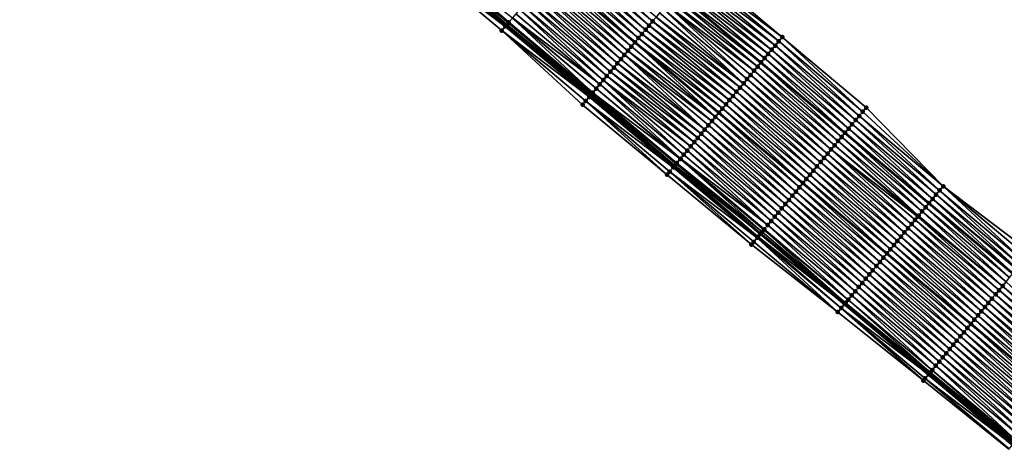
# Model space of a CAD drawing. Header units: feet. Extents: x 2010743 to 2022806, y 818705 to 837694.
# Tile 41 of 256: x 2016987 to 2017167, y 818921 to 818999. Entities that reach past the tile are written whole.
import ezdxf

# ---------------------------------------------------------------- set-up
doc = ezdxf.new("R2010")
doc.units = ezdxf.units.FT
doc.header["$MEASUREMENT"] = 0
for name, color, linetype, lineweight in [('EP_Travel Lane', 172, 'Continuous', 53), ('Road Shots', 141, 'Continuous', 100), ('STRIPING', 60, 'Continuous', 53)]:
    doc.layers.add(name, color=color, linetype=linetype, lineweight=lineweight)
doc.layers.add('I-77-MM17-21_NB-Surface-Border', color=7, linetype='Continuous')
doc.layers.add('I-77-MM17-21_NB-Surface-TIN', color=7, linetype='Continuous')

msp = doc.modelspace()

# ---------------------------------------------------------------- linework, layer by layer
at = {"layer": 'EP_Travel Lane'}
for points in [[(2016984.24, 819107.04, 276.95), (2016999.56, 819094.18, 277.17), (2017014.88, 819081.32, 277.36), (2017030.2, 819068.47, 277.58), (2017045.52, 819055.61, 277.8), (2017060.84, 819042.75, 277.99), (2017076.16, 819029.9, 278.17), (2017091.48, 819017.04, 278.32), (2017106.8, 819004.18, 278.46), (2017122.11, 818991.34, 278.56), (2017137.44, 818978.5, 278.66), (2017152.78, 818965.66, 278.73), (2017168.11, 818952.82, 278.83)], [(2016984.13, 819075.8, 277.53), (2016999.45, 819062.94, 277.72), (2017014.77, 819050.08, 277.94), (2017030.09, 819037.23, 278.17), (2017045.41, 819024.37, 278.38), (2017060.72, 819011.51, 278.57), (2017076.04, 818998.66, 278.73), (2017091.36, 818985.8, 278.86), (2017106.7, 818972.94, 278.97), (2017122.03, 818960.1, 279.06), (2017137.36, 818947.26, 279.13), (2017152.7, 818934.42, 279.18), (2017168.03, 818921.58, 279.25)]]:
    msp.add_polyline3d(points, dxfattribs=at)
at = {"layer": 'I-77-MM17-21_NB-Surface-Border', "color": 3, "linetype": 'Continuous', "lineweight": -3}
for points in [[(2016972.17, 819123.75, 276.63), (2016987.48, 819110.9, 276.86), (2017002.8, 819098.04, 277.07), (2017018.12, 819085.18, 277.28), (2017033.44, 819072.33, 277.49), (2017049.4, 819060.24, 277.7), (2017064.72, 819047.38, 277.89), (2017080.04, 819034.53, 278.06), (2017095.36, 819021.67, 278.21), (2017110.68, 819008.81, 278.36), (2017125.99, 818995.97, 278.48), (2017141.32, 818983.13, 278.57), (2017155.37, 818968.76, 278.62), (2017171.35, 818956.68, 278.66)], [(2017167.34, 818920.75, 279.23), (2017151.76, 818933.3, 279.16), (2017136.14, 818945.79, 279.09), (2017120.37, 818958.12, 279.02), (2017104.96, 818970.87, 278.93), (2017089.53, 818983.62, 278.8), (2017074.79, 818997.16, 278.69), (2017059.47, 819010.02, 278.53), (2017044.15, 819022.87, 278.34), (2017028.83, 819035.73, 278.14), (2017013.07, 819048.06, 277.9), (2016998.39, 819061.67, 277.69), (2016983.1, 819074.56, 277.5)]]:
    msp.add_polyline3d(points, dxfattribs=at)
at = {"layer": 'I-77-MM17-21_NB-Surface-TIN', "color": 128, "linetype": 'Continuous', "lineweight": -3}
for points in [[(2017102.32, 818998.86, 278.58), (2017087.65, 819012.48, 278.42), (2017087, 819011.71, 278.44)], [(2017102.32, 818998.86, 278.58), (2017102.97, 818999.62, 278.57), (2017087.65, 819012.48, 278.42)], [(2017075.43, 818997.93, 278.72), (2017060.11, 819010.78, 278.56), (2017059.47, 819010.02, 278.53)], [(2017075.43, 818997.93, 278.72), (2017060.21, 819010.91, 278.57), (2017060.11, 819010.78, 278.56)], [(2017075.72, 818998.27, 278.73), (2017060.72, 819011.51, 278.57), (2017060.21, 819010.91, 278.57)], [(2017075.43, 818997.93, 278.72), (2017075.59, 818998.12, 278.73), (2017060.21, 819010.91, 278.57)], [(2017075.59, 818998.12, 278.73), (2017075.72, 818998.27, 278.73), (2017060.21, 819010.91, 278.57)], [(2017060.75, 819011.55, 278.57), (2017060.72, 819011.51, 278.57), (2017076.04, 818998.66, 278.73)], [(2017075.72, 818998.27, 278.73), (2017076.04, 818998.66, 278.73), (2017060.72, 819011.51, 278.57)], [(2017076.07, 818998.69, 278.73), (2017060.94, 819011.78, 278.57), (2017060.75, 819011.55, 278.57)], [(2017076.07, 818998.69, 278.73), (2017060.75, 819011.55, 278.57), (2017076.04, 818998.66, 278.73)], [(2017076.07, 818998.69, 278.73), (2017076.72, 818999.46, 278.73), (2017060.94, 819011.78, 278.57)], [(2017101.04, 818997.32, 278.61), (2017086.36, 819010.95, 278.45), (2017085.72, 819010.18, 278.47)], [(2017101.68, 818998.09, 278.6), (2017087, 819011.71, 278.44), (2017086.36, 819010.95, 278.45)], [(2017101.04, 818997.32, 278.61), (2017101.68, 818998.09, 278.6), (2017086.36, 819010.95, 278.45)], [(2017101.68, 818998.09, 278.6), (2017102.32, 818998.86, 278.58), (2017087, 819011.71, 278.44)], [(2017074.79, 818997.16, 278.69), (2017075.43, 818997.93, 278.72), (2017059.47, 819010.02, 278.53)], [(2017084.43, 819008.65, 278.5), (2017083.79, 819007.88, 278.51), (2017099.11, 818995.03, 278.65)], [(2017099.75, 818995.79, 278.64), (2017085.07, 819009.41, 278.48), (2017084.43, 819008.65, 278.5)], [(2017099.75, 818995.79, 278.64), (2017084.43, 819008.65, 278.5), (2017099.11, 818995.03, 278.65)], [(2017100.39, 818996.56, 278.63), (2017085.72, 819010.18, 278.47), (2017085.07, 819009.41, 278.48)], [(2017099.75, 818995.79, 278.64), (2017100.39, 818996.56, 278.63), (2017085.07, 819009.41, 278.48)], [(2017100.39, 818996.56, 278.63), (2017101.04, 818997.32, 278.61), (2017085.72, 819010.18, 278.47)], [(2017125.99, 818995.97, 278.48), (2017110.68, 819008.81, 278.36), (2017110.04, 819008.05, 278.38)], [(2017097.82, 818993.49, 278.69), (2017083.15, 819007.12, 278.54), (2017082.5, 819006.35, 278.55)], [(2017098.46, 818994.26, 278.67), (2017083.79, 819007.88, 278.51), (2017083.15, 819007.12, 278.54)], [(2017097.82, 818993.49, 278.69), (2017098.46, 818994.26, 278.67), (2017083.15, 819007.12, 278.54)], [(2017098.46, 818994.26, 278.67), (2017099.11, 818995.03, 278.65), (2017083.79, 819007.88, 278.51)], [(2017124.71, 818994.44, 278.51), (2017109.4, 819007.28, 278.4), (2017108.75, 819006.51, 278.42)], [(2017125.35, 818995.21, 278.5), (2017110.04, 819008.05, 278.38), (2017109.4, 819007.28, 278.4)], [(2017124.71, 818994.44, 278.51), (2017125.35, 818995.21, 278.5), (2017109.4, 819007.28, 278.4)], [(2017125.35, 818995.21, 278.5), (2017125.99, 818995.97, 278.48), (2017110.04, 819008.05, 278.38)], [(2017096.54, 818991.96, 278.72), (2017081.86, 819005.58, 278.57), (2017081.22, 819004.82, 278.59)], [(2017097.18, 818992.73, 278.7), (2017082.5, 819006.35, 278.55), (2017081.86, 819005.58, 278.57)], [(2017096.54, 818991.96, 278.72), (2017097.18, 818992.73, 278.7), (2017081.86, 819005.58, 278.57)], [(2017097.18, 818992.73, 278.7), (2017097.82, 818993.49, 278.69), (2017082.5, 819006.35, 278.55)], [(2017122.78, 818992.14, 278.56), (2017107.47, 819004.98, 278.45), (2017106.82, 819004.22, 278.46)], [(2017123.42, 818992.91, 278.55), (2017108.11, 819005.75, 278.44), (2017107.47, 819004.98, 278.45)], [(2017122.78, 818992.14, 278.56), (2017123.42, 818992.91, 278.55), (2017107.47, 819004.98, 278.45)], [(2017124.06, 818993.67, 278.53), (2017108.75, 819006.51, 278.42), (2017108.11, 819005.75, 278.44)], [(2017123.42, 818992.91, 278.55), (2017124.06, 818993.67, 278.53), (2017108.11, 819005.75, 278.44)], [(2017124.06, 818993.67, 278.53), (2017124.71, 818994.44, 278.51), (2017108.75, 819006.51, 278.42)], [(2017094.61, 818989.66, 278.77), (2017079.93, 819003.29, 278.63), (2017079.29, 819002.52, 278.64)], [(2017095.25, 818990.43, 278.76), (2017080.57, 819004.05, 278.61), (2017079.93, 819003.29, 278.63)], [(2017094.61, 818989.66, 278.77), (2017095.25, 818990.43, 278.76), (2017079.93, 819003.29, 278.63)], [(2017095.89, 818991.2, 278.74), (2017081.22, 819004.82, 278.59), (2017080.57, 819004.05, 278.61)], [(2017095.25, 818990.43, 278.76), (2017095.89, 818991.2, 278.74), (2017080.57, 819004.05, 278.61)], [(2017095.89, 818991.2, 278.74), (2017096.54, 818991.96, 278.72), (2017081.22, 819004.82, 278.59)], [(2017121.5, 818990.61, 278.59), (2017106.18, 819003.45, 278.47), (2017105.54, 819002.68, 278.49)], [(2017106.18, 819003.45, 278.47), (2017122.11, 818991.34, 278.56), (2017106.8, 819004.18, 278.46)], [(2017121.5, 818990.61, 278.59), (2017122.11, 818991.34, 278.56), (2017106.18, 819003.45, 278.47)], [(2017122.14, 818991.37, 278.56), (2017106.82, 819004.22, 278.46), (2017106.8, 819004.18, 278.46)], [(2017122.14, 818991.37, 278.56), (2017106.8, 819004.18, 278.46), (2017122.11, 818991.34, 278.56)], [(2017122.14, 818991.37, 278.56), (2017122.78, 818992.14, 278.56), (2017106.82, 819004.22, 278.46)], [(2017093.32, 818988.13, 278.8), (2017078.64, 819001.76, 278.66), (2017078, 819000.99, 278.68)], [(2017093.96, 818988.9, 278.79), (2017079.29, 819002.52, 278.64), (2017078.64, 819001.76, 278.66)], [(2017093.32, 818988.13, 278.8), (2017093.96, 818988.9, 278.79), (2017078.64, 819001.76, 278.66)], [(2017093.96, 818988.9, 278.79), (2017094.61, 818989.66, 278.77), (2017079.29, 819002.52, 278.64)], [(2017119.57, 818988.31, 278.64), (2017104.89, 819001.92, 278.51), (2017104.25, 819001.15, 278.52)], [(2017120.85, 818989.84, 278.61), (2017105.54, 819002.68, 278.49), (2017104.89, 819001.92, 278.51)], [(2017119.57, 818988.31, 278.64), (2017120.21, 818989.07, 278.62), (2017104.89, 819001.92, 278.51)], [(2017120.21, 818989.07, 278.62), (2017120.85, 818989.84, 278.61), (2017104.89, 819001.92, 278.51)], [(2017120.85, 818989.84, 278.61), (2017121.5, 818990.61, 278.59), (2017105.54, 819002.68, 278.49)], [(2017092.04, 818986.6, 278.85), (2017076.76, 818999.52, 278.73), (2017076.72, 818999.46, 278.73)], [(2017092.68, 818987.37, 278.82), (2017077.36, 819000.22, 278.7), (2017076.76, 818999.52, 278.73)], [(2017092.04, 818986.6, 278.85), (2017092.68, 818987.37, 278.82), (2017076.76, 818999.52, 278.73)], [(2017092.68, 818987.37, 278.82), (2017078, 819000.99, 278.68), (2017077.36, 819000.22, 278.7)], [(2017092.68, 818987.37, 278.82), (2017093.32, 818988.13, 278.8), (2017078, 819000.99, 278.68)], [(2017118.29, 818986.77, 278.68), (2017102.97, 818999.62, 278.57), (2017102.32, 818998.86, 278.58)], [(2017118.93, 818987.54, 278.66), (2017103.61, 819000.39, 278.55), (2017102.97, 818999.62, 278.57)], [(2017118.29, 818986.77, 278.68), (2017118.93, 818987.54, 278.66), (2017102.97, 818999.62, 278.57)], [(2017118.93, 818987.54, 278.66), (2017104.25, 819001.15, 278.52), (2017103.61, 819000.39, 278.55)], [(2017118.93, 818987.54, 278.66), (2017119.57, 818988.31, 278.64), (2017104.25, 819001.15, 278.52)], [(2017090.75, 818985.07, 278.85), (2017075.43, 818997.93, 278.72), (2017074.79, 818997.16, 278.69)], [(2017090.91, 818985.26, 278.86), (2017075.59, 818998.12, 278.73), (2017075.43, 818997.93, 278.72)], [(2017090.75, 818985.07, 278.85), (2017090.91, 818985.26, 278.86), (2017075.43, 818997.93, 278.72)], [(2017090.91, 818985.26, 278.86), (2017075.72, 818998.27, 278.73), (2017075.59, 818998.12, 278.73)], [(2017091.16, 818985.56, 278.86), (2017076.04, 818998.66, 278.73), (2017075.72, 818998.27, 278.73)], [(2017090.91, 818985.26, 278.86), (2017091.07, 818985.45, 278.86), (2017075.72, 818998.27, 278.73)], [(2017091.07, 818985.45, 278.86), (2017091.16, 818985.56, 278.86), (2017075.72, 818998.27, 278.73)], [(2017076.07, 818998.69, 278.73), (2017076.04, 818998.66, 278.73), (2017091.36, 818985.8, 278.86)], [(2017091.16, 818985.56, 278.86), (2017091.36, 818985.8, 278.86), (2017076.04, 818998.66, 278.73)], [(2017091.39, 818985.84, 278.85), (2017076.72, 818999.46, 278.73), (2017076.07, 818998.69, 278.73)], [(2017091.39, 818985.84, 278.85), (2017076.07, 818998.69, 278.73), (2017091.36, 818985.8, 278.86)], [(2017091.39, 818985.84, 278.85), (2017092.04, 818986.6, 278.85), (2017076.72, 818999.46, 278.73)], [(2017117, 818985.24, 278.71), (2017101.68, 818998.09, 278.6), (2017101.04, 818997.32, 278.61)], [(2017117.64, 818986.01, 278.69), (2017102.32, 818998.86, 278.58), (2017101.68, 818998.09, 278.6)], [(2017117, 818985.24, 278.71), (2017117.64, 818986.01, 278.69), (2017101.68, 818998.09, 278.6)], [(2017117.64, 818986.01, 278.69), (2017118.29, 818986.77, 278.68), (2017102.32, 818998.86, 278.58)], [(2017089.53, 818983.62, 278.8), (2017090.11, 818984.3, 278.82), (2017074.79, 818997.16, 278.69)], [(2017090.11, 818984.3, 278.82), (2017090.75, 818985.07, 278.85), (2017074.79, 818997.16, 278.69)], [(2017115.72, 818983.71, 278.74), (2017100.39, 818996.56, 278.63), (2017099.75, 818995.79, 278.64)], [(2017116.36, 818984.48, 278.72), (2017101.04, 818997.32, 278.61), (2017100.39, 818996.56, 278.63)], [(2017115.72, 818983.71, 278.74), (2017116.36, 818984.48, 278.72), (2017100.39, 818996.56, 278.63)], [(2017116.36, 818984.48, 278.72), (2017117, 818985.24, 278.71), (2017101.04, 818997.32, 278.61)], [(2017140.68, 818982.37, 278.59), (2017125.99, 818995.97, 278.48), (2017125.35, 818995.21, 278.5)], [(2017140.68, 818982.37, 278.59), (2017141.32, 818983.13, 278.57), (2017125.99, 818995.97, 278.48)], [(2017113.79, 818981.41, 278.79), (2017098.46, 818994.26, 278.67), (2017097.82, 818993.49, 278.69)], [(2017113.79, 818981.41, 278.79), (2017099.11, 818995.03, 278.65), (2017098.46, 818994.26, 278.67)], [(2017115.07, 818982.94, 278.75), (2017099.75, 818995.79, 278.64), (2017099.11, 818995.03, 278.65)], [(2017115.07, 818982.94, 278.75), (2017099.11, 818995.03, 278.65), (2017114.43, 818982.18, 278.77)], [(2017113.79, 818981.41, 278.79), (2017114.43, 818982.18, 278.77), (2017099.11, 818995.03, 278.65)], [(2017115.07, 818982.94, 278.75), (2017115.72, 818983.71, 278.74), (2017099.75, 818995.79, 278.64)], [(2017139.4, 818980.83, 278.62), (2017124.71, 818994.44, 278.51), (2017124.06, 818993.67, 278.53)], [(2017140.04, 818981.6, 278.61), (2017125.35, 818995.21, 278.5), (2017124.71, 818994.44, 278.51)], [(2017139.4, 818980.83, 278.62), (2017140.04, 818981.6, 278.61), (2017124.71, 818994.44, 278.51)], [(2017140.04, 818981.6, 278.61), (2017140.68, 818982.37, 278.59), (2017125.35, 818995.21, 278.5)], [(2017111.86, 818979.11, 278.84), (2017097.18, 818992.73, 278.7), (2017096.54, 818991.96, 278.72)], [(2017113.15, 818980.64, 278.8), (2017097.82, 818993.49, 278.69), (2017097.18, 818992.73, 278.7)], [(2017111.86, 818979.11, 278.84), (2017112.51, 818979.88, 278.82), (2017097.18, 818992.73, 278.7)], [(2017112.51, 818979.88, 278.82), (2017113.15, 818980.64, 278.8), (2017097.18, 818992.73, 278.7)], [(2017113.15, 818980.64, 278.8), (2017113.79, 818981.41, 278.79), (2017097.82, 818993.49, 278.69)], [(2017138.11, 818979.3, 278.65), (2017123.42, 818992.91, 278.55), (2017122.78, 818992.14, 278.56)], [(2017138.75, 818980.07, 278.64), (2017124.06, 818993.67, 278.53), (2017123.42, 818992.91, 278.55)], [(2017138.11, 818979.3, 278.65), (2017138.75, 818980.07, 278.64), (2017123.42, 818992.91, 278.55)], [(2017138.75, 818980.07, 278.64), (2017139.4, 818980.83, 278.62), (2017124.06, 818993.67, 278.53)], [(2017111.22, 818978.34, 278.86), (2017095.89, 818991.2, 278.74), (2017095.25, 818990.43, 278.76)], [(2017111.86, 818979.11, 278.84), (2017096.54, 818991.96, 278.72), (2017095.89, 818991.2, 278.74)], [(2017111.22, 818978.34, 278.86), (2017111.86, 818979.11, 278.84), (2017095.89, 818991.2, 278.74)], [(2017136.19, 818977, 278.72), (2017121.5, 818990.61, 278.59), (2017120.85, 818989.84, 278.61)], [(2017136.83, 818977.77, 278.7), (2017122.11, 818991.34, 278.56), (2017121.5, 818990.61, 278.59)], [(2017136.19, 818977, 278.72), (2017136.83, 818977.77, 278.7), (2017121.5, 818990.61, 278.59)], [(2017122.14, 818991.37, 278.56), (2017122.11, 818991.34, 278.56), (2017137.44, 818978.5, 278.66)], [(2017136.83, 818977.77, 278.7), (2017137.44, 818978.5, 278.66), (2017122.11, 818991.34, 278.56)], [(2017137.47, 818978.53, 278.66), (2017122.78, 818992.14, 278.56), (2017122.14, 818991.37, 278.56)], [(2017137.47, 818978.53, 278.66), (2017122.14, 818991.37, 278.56), (2017137.44, 818978.5, 278.66)], [(2017137.47, 818978.53, 278.66), (2017138.11, 818979.3, 278.65), (2017122.78, 818992.14, 278.56)], [(2017109.3, 818976.04, 278.9), (2017093.96, 818988.9, 278.79), (2017093.32, 818988.13, 278.8)], [(2017109.94, 818976.81, 278.88), (2017094.61, 818989.66, 278.77), (2017093.96, 818988.9, 278.79)], [(2017109.3, 818976.04, 278.9), (2017109.94, 818976.81, 278.88), (2017093.96, 818988.9, 278.79)], [(2017110.58, 818977.58, 278.87), (2017095.25, 818990.43, 278.76), (2017094.61, 818989.66, 278.77)], [(2017109.94, 818976.81, 278.88), (2017110.58, 818977.58, 278.87), (2017094.61, 818989.66, 278.77)], [(2017110.58, 818977.58, 278.87), (2017111.22, 818978.34, 278.86), (2017095.25, 818990.43, 278.76)], [(2017134.9, 818975.47, 278.75), (2017120.21, 818989.07, 278.62), (2017119.57, 818988.31, 278.64)], [(2017135.54, 818976.23, 278.73), (2017120.85, 818989.84, 278.61), (2017120.21, 818989.07, 278.62)], [(2017134.9, 818975.47, 278.75), (2017135.54, 818976.23, 278.73), (2017120.21, 818989.07, 278.62)], [(2017135.54, 818976.23, 278.73), (2017136.19, 818977, 278.72), (2017120.85, 818989.84, 278.61)], [(2017107.43, 818973.82, 278.96), (2017092.68, 818987.37, 278.82), (2017092.04, 818986.6, 278.85)], [(2017108.01, 818974.51, 278.93), (2017093.32, 818988.13, 278.8), (2017092.68, 818987.37, 278.82)], [(2017107.43, 818973.82, 278.96), (2017108.01, 818974.51, 278.93), (2017092.68, 818987.37, 278.82)], [(2017108.01, 818974.51, 278.93), (2017108.65, 818975.28, 278.91), (2017093.32, 818988.13, 278.8)], [(2017108.65, 818975.28, 278.91), (2017109.3, 818976.04, 278.9), (2017093.32, 818988.13, 278.8)], [(2017133.62, 818973.93, 278.78), (2017118.93, 818987.54, 278.66), (2017118.29, 818986.77, 278.68)], [(2017134.26, 818974.7, 278.77), (2017119.57, 818988.31, 278.64), (2017118.93, 818987.54, 278.66)], [(2017133.62, 818973.93, 278.78), (2017134.26, 818974.7, 278.77), (2017118.93, 818987.54, 278.66)], [(2017134.26, 818974.7, 278.77), (2017134.9, 818975.47, 278.75), (2017119.57, 818988.31, 278.64)], [(2017106.25, 818972.4, 278.97), (2017090.91, 818985.26, 278.86), (2017090.75, 818985.07, 278.85)], [(2017106.37, 818972.54, 278.97), (2017091.07, 818985.45, 278.86), (2017090.91, 818985.26, 278.86)], [(2017106.25, 818972.4, 278.97), (2017106.37, 818972.54, 278.97), (2017090.91, 818985.26, 278.86)], [(2017106.37, 818972.54, 278.97), (2017091.16, 818985.56, 278.86), (2017091.07, 818985.45, 278.86)], [(2017091.16, 818985.56, 278.86), (2017106.7, 818972.94, 278.97), (2017091.36, 818985.8, 278.86)], [(2017106.37, 818972.54, 278.97), (2017106.7, 818972.94, 278.97), (2017091.16, 818985.56, 278.86)], [(2017091.39, 818985.84, 278.85), (2017091.36, 818985.8, 278.86), (2017106.7, 818972.94, 278.97)], [(2017107.37, 818973.74, 278.96), (2017092.04, 818986.6, 278.85), (2017091.39, 818985.84, 278.85)], [(2017106.73, 818972.98, 278.97), (2017091.39, 818985.84, 278.85), (2017106.7, 818972.94, 278.97)], [(2017106.73, 818972.98, 278.97), (2017107.37, 818973.74, 278.96), (2017091.39, 818985.84, 278.85)], [(2017107.37, 818973.74, 278.96), (2017107.43, 818973.82, 278.96), (2017092.04, 818986.6, 278.85)], [(2017131.69, 818971.63, 278.82), (2017117, 818985.24, 278.71), (2017116.36, 818984.48, 278.72)], [(2017132.33, 818972.4, 278.81), (2017117.64, 818986.01, 278.69), (2017117, 818985.24, 278.71)], [(2017131.69, 818971.63, 278.82), (2017132.33, 818972.4, 278.81), (2017117, 818985.24, 278.71)], [(2017132.98, 818973.17, 278.79), (2017118.29, 818986.77, 278.68), (2017117.64, 818986.01, 278.69)], [(2017132.33, 818972.4, 278.81), (2017132.98, 818973.17, 278.79), (2017117.64, 818986.01, 278.69)], [(2017132.98, 818973.17, 278.79), (2017133.62, 818973.93, 278.78), (2017118.29, 818986.77, 278.68)], [(2017104.96, 818970.87, 278.93), (2017090.11, 818984.3, 278.82), (2017089.53, 818983.62, 278.8)], [(2017106.09, 818972.21, 278.97), (2017090.75, 818985.07, 278.85), (2017090.11, 818984.3, 278.82)], [(2017104.96, 818970.87, 278.93), (2017105.44, 818971.44, 278.95), (2017090.11, 818984.3, 278.82)], [(2017105.44, 818971.44, 278.95), (2017106.09, 818972.21, 278.97), (2017090.11, 818984.3, 278.82)], [(2017106.09, 818972.21, 278.97), (2017106.25, 818972.4, 278.97), (2017090.75, 818985.07, 278.85)], [(2017130.41, 818970.1, 278.85), (2017115.72, 818983.71, 278.74), (2017115.07, 818982.94, 278.75)], [(2017131.05, 818970.87, 278.84), (2017116.36, 818984.48, 278.72), (2017115.72, 818983.71, 278.74)], [(2017130.41, 818970.1, 278.85), (2017131.05, 818970.87, 278.84), (2017115.72, 818983.71, 278.74)], [(2017131.05, 818970.87, 278.84), (2017131.69, 818971.63, 278.82), (2017116.36, 818984.48, 278.72)], [(2017129.12, 818968.57, 278.87), (2017114.43, 818982.18, 278.77), (2017113.79, 818981.41, 278.79)], [(2017115.07, 818982.94, 278.75), (2017114.43, 818982.18, 278.77), (2017129.77, 818969.33, 278.85)], [(2017129.12, 818968.57, 278.87), (2017129.77, 818969.33, 278.85), (2017114.43, 818982.18, 278.77)], [(2017130.41, 818970.1, 278.85), (2017115.07, 818982.94, 278.75), (2017129.77, 818969.33, 278.85)], [(2017154.73, 818967.99, 278.66), (2017140.04, 818981.6, 278.61), (2017139.4, 818980.83, 278.62)], [(2017155.37, 818968.76, 278.62), (2017140.68, 818982.37, 278.59), (2017140.04, 818981.6, 278.61)], [(2017154.73, 818967.99, 278.66), (2017155.37, 818968.76, 278.62), (2017140.04, 818981.6, 278.61)], [(2017155.37, 818968.76, 278.62), (2017141.32, 818983.13, 278.57), (2017140.68, 818982.37, 278.59)], [(2017127.2, 818966.27, 278.92), (2017112.51, 818979.88, 278.82), (2017111.86, 818979.11, 278.84)], [(2017127.84, 818967.03, 278.9), (2017113.15, 818980.64, 278.8), (2017112.51, 818979.88, 278.82)], [(2017127.2, 818966.27, 278.92), (2017127.84, 818967.03, 278.9), (2017112.51, 818979.88, 278.82)], [(2017128.48, 818967.8, 278.89), (2017113.79, 818981.41, 278.79), (2017113.15, 818980.64, 278.8)], [(2017127.84, 818967.03, 278.9), (2017128.48, 818967.8, 278.89), (2017113.15, 818980.64, 278.8)], [(2017128.48, 818967.8, 278.89), (2017129.12, 818968.57, 278.87), (2017113.79, 818981.41, 278.79)], [(2017153.45, 818966.46, 278.71), (2017138.75, 818980.07, 278.64), (2017138.11, 818979.3, 278.65)], [(2017154.09, 818967.23, 278.7), (2017139.4, 818980.83, 278.62), (2017138.75, 818980.07, 278.64)], [(2017153.45, 818966.46, 278.71), (2017154.09, 818967.23, 278.7), (2017138.75, 818980.07, 278.64)], [(2017154.09, 818967.23, 278.7), (2017154.73, 818967.99, 278.66), (2017139.4, 818980.83, 278.62)], [(2017125.91, 818964.73, 278.95), (2017111.22, 818978.34, 278.86), (2017110.58, 818977.58, 278.87)], [(2017126.56, 818965.5, 278.94), (2017111.86, 818979.11, 278.84), (2017111.22, 818978.34, 278.86)], [(2017125.91, 818964.73, 278.95), (2017126.56, 818965.5, 278.94), (2017111.22, 818978.34, 278.86)], [(2017126.56, 818965.5, 278.94), (2017127.2, 818966.27, 278.92), (2017111.86, 818979.11, 278.84)], [(2017152.16, 818964.93, 278.76), (2017137.44, 818978.5, 278.66), (2017136.83, 818977.77, 278.7)], [(2017137.47, 818978.53, 278.66), (2017137.44, 818978.5, 278.66), (2017152.78, 818965.66, 278.73)], [(2017152.16, 818964.93, 278.76), (2017152.78, 818965.66, 278.73), (2017137.44, 818978.5, 278.66)], [(2017152.8, 818965.69, 278.73), (2017138.11, 818979.3, 278.65), (2017137.47, 818978.53, 278.66)], [(2017152.8, 818965.69, 278.73), (2017137.47, 818978.53, 278.66), (2017152.78, 818965.66, 278.73)], [(2017152.8, 818965.69, 278.73), (2017153.45, 818966.46, 278.71), (2017138.11, 818979.3, 278.65)], [(2017124.63, 818963.2, 278.98), (2017109.94, 818976.81, 278.88), (2017109.3, 818976.04, 278.9)], [(2017125.27, 818963.97, 278.97), (2017110.58, 818977.58, 278.87), (2017109.94, 818976.81, 278.88)], [(2017124.63, 818963.2, 278.98), (2017125.27, 818963.97, 278.97), (2017109.94, 818976.81, 278.88)], [(2017125.27, 818963.97, 278.97), (2017125.91, 818964.73, 278.95), (2017110.58, 818977.58, 278.87)], [(2017150.72, 818963.2, 278.8), (2017135.54, 818976.23, 278.73), (2017134.9, 818975.47, 278.75)], [(2017150.88, 818963.39, 278.8), (2017136.19, 818977, 278.72), (2017135.54, 818976.23, 278.73)], [(2017150.72, 818963.2, 278.8), (2017150.88, 818963.39, 278.8), (2017135.54, 818976.23, 278.73)], [(2017151.52, 818964.16, 278.78), (2017136.83, 818977.77, 278.7), (2017136.19, 818977, 278.72)], [(2017150.88, 818963.39, 278.8), (2017151.52, 818964.16, 278.78), (2017136.19, 818977, 278.72)], [(2017151.52, 818964.16, 278.78), (2017152.16, 818964.93, 278.76), (2017136.83, 818977.77, 278.7)], [(2017123.34, 818961.67, 279.02), (2017108.01, 818974.51, 278.93), (2017107.43, 818973.82, 278.96)], [(2017123.34, 818961.67, 279.02), (2017108.65, 818975.28, 278.91), (2017108.01, 818974.51, 278.93)], [(2017123.99, 818962.43, 279), (2017109.3, 818976.04, 278.9), (2017108.65, 818975.28, 278.91)], [(2017123.34, 818961.67, 279.02), (2017123.99, 818962.43, 279), (2017108.65, 818975.28, 278.91)], [(2017123.99, 818962.43, 279), (2017124.63, 818963.2, 278.98), (2017109.3, 818976.04, 278.9)], [(2017148.95, 818961.09, 278.84), (2017134.26, 818974.7, 278.77), (2017133.62, 818973.93, 278.78)], [(2017149.59, 818961.86, 278.83), (2017134.9, 818975.47, 278.75), (2017134.26, 818974.7, 278.77)], [(2017148.95, 818961.09, 278.84), (2017149.59, 818961.86, 278.83), (2017134.26, 818974.7, 278.77)], [(2017149.59, 818961.86, 278.83), (2017150.24, 818962.63, 278.81), (2017134.9, 818975.47, 278.75)], [(2017150.24, 818962.63, 278.81), (2017150.72, 818963.2, 278.8), (2017134.9, 818975.47, 278.75)], [(2017121.58, 818959.56, 279.06), (2017106.37, 818972.54, 278.97), (2017106.25, 818972.4, 278.97)], [(2017106.37, 818972.54, 278.97), (2017122.03, 818960.1, 279.06), (2017106.7, 818972.94, 278.97)], [(2017121.58, 818959.56, 279.06), (2017122.03, 818960.1, 279.06), (2017106.37, 818972.54, 278.97)], [(2017106.73, 818972.98, 278.97), (2017106.7, 818972.94, 278.97), (2017122.03, 818960.1, 279.06)], [(2017122.3, 818960.42, 279.06), (2017107.37, 818973.74, 278.96), (2017106.73, 818972.98, 278.97)], [(2017122.06, 818960.13, 279.06), (2017106.73, 818972.98, 278.97), (2017122.03, 818960.1, 279.06)], [(2017122.06, 818960.13, 279.06), (2017122.3, 818960.42, 279.06), (2017106.73, 818972.98, 278.97)], [(2017122.7, 818960.9, 279.05), (2017107.43, 818973.82, 278.96), (2017107.37, 818973.74, 278.96)], [(2017122.3, 818960.42, 279.06), (2017122.64, 818960.82, 279.06), (2017107.37, 818973.74, 278.96)], [(2017122.64, 818960.82, 279.06), (2017122.7, 818960.9, 279.05), (2017107.37, 818973.74, 278.96)], [(2017122.7, 818960.9, 279.05), (2017123.34, 818961.67, 279.02), (2017107.43, 818973.82, 278.96)], [(2017147.67, 818959.56, 278.87), (2017132.98, 818973.17, 278.79), (2017132.33, 818972.4, 278.81)], [(2017148.31, 818960.33, 278.86), (2017133.62, 818973.93, 278.78), (2017132.98, 818973.17, 278.79)], [(2017147.67, 818959.56, 278.87), (2017148.31, 818960.33, 278.86), (2017132.98, 818973.17, 278.79)], [(2017148.31, 818960.33, 278.86), (2017148.95, 818961.09, 278.84), (2017133.62, 818973.93, 278.78)], [(2017120.37, 818958.12, 279.02), (2017105.44, 818971.44, 278.95), (2017104.96, 818970.87, 278.93)], [(2017121.42, 818959.37, 279.05), (2017106.09, 818972.21, 278.97), (2017105.44, 818971.44, 278.95)], [(2017120.37, 818958.12, 279.02), (2017120.78, 818958.6, 279.03), (2017105.44, 818971.44, 278.95)], [(2017120.78, 818958.6, 279.03), (2017121.42, 818959.37, 279.05), (2017105.44, 818971.44, 278.95)], [(2017121.42, 818959.37, 279.05), (2017106.25, 818972.4, 278.97), (2017106.09, 818972.21, 278.97)], [(2017121.42, 818959.37, 279.05), (2017121.58, 818959.56, 279.06), (2017106.25, 818972.4, 278.97)], [(2017145.74, 818957.26, 278.91), (2017131.05, 818970.87, 278.84), (2017130.41, 818970.1, 278.85)], [(2017146.38, 818958.03, 278.89), (2017131.69, 818971.63, 278.82), (2017131.05, 818970.87, 278.84)], [(2017145.74, 818957.26, 278.91), (2017146.38, 818958.03, 278.89), (2017131.05, 818970.87, 278.84)], [(2017147.02, 818958.79, 278.88), (2017132.33, 818972.4, 278.81), (2017131.69, 818971.63, 278.82)], [(2017146.38, 818958.03, 278.89), (2017147.02, 818958.79, 278.88), (2017131.69, 818971.63, 278.82)], [(2017147.02, 818958.79, 278.88), (2017147.67, 818959.56, 278.87), (2017132.33, 818972.4, 278.81)], [(2017144.46, 818955.73, 278.94), (2017129.77, 818969.33, 278.85), (2017129.12, 818968.57, 278.87)], [(2017130.41, 818970.1, 278.85), (2017129.77, 818969.33, 278.85), (2017145.1, 818956.49, 278.92)], [(2017144.46, 818955.73, 278.94), (2017145.1, 818956.49, 278.92), (2017129.77, 818969.33, 278.85)], [(2017145.74, 818957.26, 278.91), (2017130.41, 818970.1, 278.85), (2017145.1, 818956.49, 278.92)], [(2017143.17, 818954.19, 278.97), (2017128.48, 818967.8, 278.89), (2017127.84, 818967.03, 278.9)], [(2017143.81, 818954.96, 278.96), (2017129.12, 818968.57, 278.87), (2017128.48, 818967.8, 278.89)], [(2017143.17, 818954.19, 278.97), (2017143.81, 818954.96, 278.96), (2017128.48, 818967.8, 278.89)], [(2017143.81, 818954.96, 278.96), (2017144.46, 818955.73, 278.94), (2017129.12, 818968.57, 278.87)], [(2017168.9, 818953.76, 278.81), (2017154.09, 818967.23, 278.7), (2017153.45, 818966.46, 278.71)], [(2017169.42, 818954.38, 278.79), (2017154.73, 818967.99, 278.66), (2017154.09, 818967.23, 278.7)], [(2017168.9, 818953.76, 278.81), (2017169.42, 818954.38, 278.79), (2017154.09, 818967.23, 278.7)], [(2017170.06, 818955.15, 278.75), (2017155.37, 818968.76, 278.62), (2017154.73, 818967.99, 278.66)], [(2017169.42, 818954.38, 278.79), (2017170.06, 818955.15, 278.75), (2017154.73, 818967.99, 278.66)], [(2017170.06, 818955.15, 278.75), (2017170.71, 818955.92, 278.7), (2017155.37, 818968.76, 278.62)], [(2017170.71, 818955.92, 278.7), (2017171.35, 818956.68, 278.66), (2017155.37, 818968.76, 278.62)], [(2017141.25, 818951.89, 279.03), (2017126.56, 818965.5, 278.94), (2017125.91, 818964.73, 278.95)], [(2017141.89, 818952.66, 279.01), (2017127.2, 818966.27, 278.92), (2017126.56, 818965.5, 278.94)], [(2017141.25, 818951.89, 279.03), (2017141.89, 818952.66, 279.01), (2017126.56, 818965.5, 278.94)], [(2017142.53, 818953.43, 278.99), (2017127.84, 818967.03, 278.9), (2017127.2, 818966.27, 278.92)], [(2017141.89, 818952.66, 279.01), (2017142.53, 818953.43, 278.99), (2017127.2, 818966.27, 278.92)], [(2017142.53, 818953.43, 278.99), (2017143.17, 818954.19, 278.97), (2017127.84, 818967.03, 278.9)], [(2017167.49, 818952.08, 278.84), (2017152.78, 818965.66, 278.73), (2017152.16, 818964.93, 278.76)], [(2017152.8, 818965.69, 278.73), (2017152.78, 818965.66, 278.73), (2017168.11, 818952.82, 278.83)], [(2017167.49, 818952.08, 278.84), (2017168.11, 818952.82, 278.83), (2017152.78, 818965.66, 278.73)], [(2017168.14, 818952.85, 278.83), (2017153.45, 818966.46, 278.71), (2017152.8, 818965.69, 278.73)], [(2017168.14, 818952.85, 278.83), (2017152.8, 818965.69, 278.73), (2017168.11, 818952.82, 278.83)], [(2017168.14, 818952.85, 278.83), (2017168.78, 818953.62, 278.81), (2017153.45, 818966.46, 278.71)], [(2017168.78, 818953.62, 278.81), (2017168.9, 818953.76, 278.81), (2017153.45, 818966.46, 278.71)], [(2017139.96, 818950.36, 279.06), (2017125.27, 818963.97, 278.97), (2017124.63, 818963.2, 278.98)], [(2017140.6, 818951.13, 279.04), (2017125.91, 818964.73, 278.95), (2017125.27, 818963.97, 278.97)], [(2017139.96, 818950.36, 279.06), (2017140.6, 818951.13, 279.04), (2017125.27, 818963.97, 278.97)], [(2017140.6, 818951.13, 279.04), (2017141.25, 818951.89, 279.03), (2017125.91, 818964.73, 278.95)], [(2017166.21, 818950.55, 278.87), (2017151.52, 818964.16, 278.78), (2017150.88, 818963.39, 278.8)], [(2017166.85, 818951.32, 278.86), (2017152.16, 818964.93, 278.76), (2017151.52, 818964.16, 278.78)], [(2017166.21, 818950.55, 278.87), (2017166.85, 818951.32, 278.86), (2017151.52, 818964.16, 278.78)], [(2017166.85, 818951.32, 278.86), (2017167.49, 818952.08, 278.84), (2017152.16, 818964.93, 278.76)], [(2017138.68, 818948.83, 279.09), (2017123.99, 818962.43, 279), (2017123.34, 818961.67, 279.02)], [(2017139.32, 818949.59, 279.07), (2017124.63, 818963.2, 278.98), (2017123.99, 818962.43, 279)], [(2017138.68, 818948.83, 279.09), (2017139.32, 818949.59, 279.07), (2017123.99, 818962.43, 279)], [(2017139.32, 818949.59, 279.07), (2017139.96, 818950.36, 279.06), (2017124.63, 818963.2, 278.98)], [(2017164.28, 818948.25, 278.92), (2017149.59, 818961.86, 278.83), (2017148.95, 818961.09, 278.84)], [(2017164.93, 818949.02, 278.9), (2017150.24, 818962.63, 278.81), (2017149.59, 818961.86, 278.83)], [(2017164.28, 818948.25, 278.92), (2017164.93, 818949.02, 278.9), (2017149.59, 818961.86, 278.83)], [(2017165.57, 818949.78, 278.89), (2017150.72, 818963.2, 278.8), (2017150.24, 818962.63, 278.81)], [(2017164.93, 818949.02, 278.9), (2017165.57, 818949.78, 278.89), (2017150.24, 818962.63, 278.81)], [(2017166.21, 818950.55, 278.87), (2017150.88, 818963.39, 278.8), (2017150.72, 818963.2, 278.8)], [(2017165.57, 818949.78, 278.89), (2017166.21, 818950.55, 278.87), (2017150.72, 818963.2, 278.8)], [(2017121.58, 818959.56, 279.06), (2017137.36, 818947.26, 279.13), (2017122.03, 818960.1, 279.06)], [(2017137.39, 818947.29, 279.13), (2017122.06, 818960.13, 279.06), (2017122.03, 818960.1, 279.06)], [(2017137.39, 818947.29, 279.13), (2017122.03, 818960.1, 279.06), (2017137.36, 818947.26, 279.13)], [(2017137.53, 818947.46, 279.13), (2017122.3, 818960.42, 279.06), (2017122.06, 818960.13, 279.06)], [(2017137.39, 818947.29, 279.13), (2017137.53, 818947.46, 279.13), (2017122.06, 818960.13, 279.06)], [(2017137.57, 818947.51, 279.13), (2017122.64, 818960.82, 279.06), (2017122.3, 818960.42, 279.06)], [(2017137.53, 818947.46, 279.13), (2017137.57, 818947.51, 279.13), (2017122.3, 818960.42, 279.06)], [(2017138.04, 818948.06, 279.12), (2017122.7, 818960.9, 279.05), (2017122.64, 818960.82, 279.06)], [(2017137.57, 818947.51, 279.13), (2017138.04, 818948.06, 279.12), (2017122.64, 818960.82, 279.06)], [(2017138.04, 818948.06, 279.12), (2017123.34, 818961.67, 279.02), (2017122.7, 818960.9, 279.05)], [(2017138.04, 818948.06, 279.12), (2017138.68, 818948.83, 279.09), (2017123.34, 818961.67, 279.02)], [(2017163, 818946.72, 278.94), (2017148.31, 818960.33, 278.86), (2017147.67, 818959.56, 278.87)], [(2017163.64, 818947.48, 278.93), (2017148.95, 818961.09, 278.84), (2017148.31, 818960.33, 278.86)], [(2017163, 818946.72, 278.94), (2017163.64, 818947.48, 278.93), (2017148.31, 818960.33, 278.86)], [(2017163.64, 818947.48, 278.93), (2017164.28, 818948.25, 278.92), (2017148.95, 818961.09, 278.84)], [(2017136.14, 818945.79, 279.09), (2017120.78, 818958.6, 279.03), (2017120.37, 818958.12, 279.02)], [(2017136.14, 818945.79, 279.09), (2017121.42, 818959.37, 279.05), (2017120.78, 818958.6, 279.03)], [(2017136.75, 818946.53, 279.12), (2017121.58, 818959.56, 279.06), (2017121.42, 818959.37, 279.05)], [(2017136.14, 818945.79, 279.09), (2017136.75, 818946.53, 279.12), (2017121.42, 818959.37, 279.05)], [(2017136.75, 818946.53, 279.12), (2017137.36, 818947.26, 279.13), (2017121.58, 818959.56, 279.06)], [(2017161.72, 818945.18, 278.97), (2017147.02, 818958.79, 278.88), (2017146.38, 818958.03, 278.89)], [(2017162.36, 818945.95, 278.96), (2017147.67, 818959.56, 278.87), (2017147.02, 818958.79, 278.88)], [(2017161.72, 818945.18, 278.97), (2017162.36, 818945.95, 278.96), (2017147.02, 818958.79, 278.88)], [(2017162.36, 818945.95, 278.96), (2017163, 818946.72, 278.94), (2017147.67, 818959.56, 278.87)], [(2017159.79, 818942.88, 279.02), (2017145.1, 818956.49, 278.92), (2017144.46, 818955.73, 278.94)], [(2017145.74, 818957.26, 278.91), (2017145.1, 818956.49, 278.92), (2017160.43, 818943.65, 278.99)], [(2017159.79, 818942.88, 279.02), (2017160.43, 818943.65, 278.99), (2017145.1, 818956.49, 278.92)], [(2017161.07, 818944.42, 278.98), (2017146.38, 818958.03, 278.89), (2017145.74, 818957.26, 278.91)], [(2017161.07, 818944.42, 278.98), (2017145.74, 818957.26, 278.91), (2017160.43, 818943.65, 278.99)], [(2017161.07, 818944.42, 278.98), (2017161.72, 818945.18, 278.97), (2017146.38, 818958.03, 278.89)], [(2017158.51, 818941.35, 279.05), (2017143.81, 818954.96, 278.96), (2017143.17, 818954.19, 278.97)], [(2017159.15, 818942.12, 279.03), (2017144.46, 818955.73, 278.94), (2017143.81, 818954.96, 278.96)], [(2017158.51, 818941.35, 279.05), (2017159.15, 818942.12, 279.03), (2017143.81, 818954.96, 278.96)], [(2017159.15, 818942.12, 279.03), (2017159.79, 818942.88, 279.02), (2017144.46, 818955.73, 278.94)], [(2017157.22, 818939.82, 279.08), (2017142.53, 818953.43, 278.99), (2017141.89, 818952.66, 279.01)], [(2017157.86, 818940.59, 279.06), (2017143.17, 818954.19, 278.97), (2017142.53, 818953.43, 278.99)], [(2017157.22, 818939.82, 279.08), (2017157.86, 818940.59, 279.06), (2017142.53, 818953.43, 278.99)], [(2017157.86, 818940.59, 279.06), (2017158.51, 818941.35, 279.05), (2017143.17, 818954.19, 278.97)], [(2017155.29, 818937.52, 279.12), (2017140.6, 818951.13, 279.04), (2017139.96, 818950.36, 279.06)], [(2017155.94, 818938.29, 279.11), (2017141.25, 818951.89, 279.03), (2017140.6, 818951.13, 279.04)], [(2017155.29, 818937.52, 279.12), (2017155.94, 818938.29, 279.11), (2017140.6, 818951.13, 279.04)], [(2017156.58, 818939.05, 279.09), (2017141.89, 818952.66, 279.01), (2017141.25, 818951.89, 279.03)], [(2017155.94, 818938.29, 279.11), (2017156.58, 818939.05, 279.09), (2017141.25, 818951.89, 279.03)], [(2017156.58, 818939.05, 279.09), (2017157.22, 818939.82, 279.08), (2017141.89, 818952.66, 279.01)], [(2017181.54, 818937.71, 278.95), (2017166.85, 818951.32, 278.86), (2017166.21, 818950.55, 278.87)], [(2017154.01, 818935.99, 279.16), (2017139.32, 818949.59, 279.07), (2017138.68, 818948.83, 279.09)], [(2017154.65, 818936.75, 279.14), (2017139.96, 818950.36, 279.06), (2017139.32, 818949.59, 279.07)], [(2017154.01, 818935.99, 279.16), (2017154.65, 818936.75, 279.14), (2017139.32, 818949.59, 279.07)], [(2017154.65, 818936.75, 279.14), (2017155.29, 818937.52, 279.12), (2017139.96, 818950.36, 279.06)], [(2017180.26, 818936.18, 278.98), (2017165.57, 818949.78, 278.89), (2017164.93, 818949.02, 278.9)], [(2017180.9, 818936.94, 278.96), (2017166.21, 818950.55, 278.87), (2017165.57, 818949.78, 278.89)], [(2017180.26, 818936.18, 278.98), (2017180.9, 818936.94, 278.96), (2017165.57, 818949.78, 278.89)], [(2017180.9, 818936.94, 278.96), (2017181.54, 818937.71, 278.95), (2017166.21, 818950.55, 278.87)], [(2017152.73, 818934.45, 279.18), (2017137.53, 818947.46, 279.13), (2017137.39, 818947.29, 279.13)], [(2017152.91, 818934.67, 279.18), (2017137.57, 818947.51, 279.13), (2017137.53, 818947.46, 279.13)], [(2017152.73, 818934.45, 279.18), (2017152.91, 818934.67, 279.18), (2017137.53, 818947.46, 279.13)], [(2017153.02, 818934.81, 279.18), (2017138.04, 818948.06, 279.12), (2017137.57, 818947.51, 279.13)], [(2017152.91, 818934.67, 279.18), (2017153.02, 818934.81, 279.18), (2017137.57, 818947.51, 279.13)], [(2017153.37, 818935.22, 279.18), (2017138.68, 818948.83, 279.09), (2017138.04, 818948.06, 279.12)], [(2017153.02, 818934.81, 279.18), (2017153.37, 818935.22, 279.18), (2017138.04, 818948.06, 279.12)], [(2017153.37, 818935.22, 279.18), (2017154.01, 818935.99, 279.16), (2017138.68, 818948.83, 279.09)], [(2017178.33, 818933.88, 279.02), (2017163.64, 818947.48, 278.93), (2017163, 818946.72, 278.94)], [(2017178.97, 818934.64, 279.01), (2017164.28, 818948.25, 278.92), (2017163.64, 818947.48, 278.93)], [(2017178.33, 818933.88, 279.02), (2017178.97, 818934.64, 279.01), (2017163.64, 818947.48, 278.93)], [(2017179.62, 818935.41, 278.99), (2017164.93, 818949.02, 278.9), (2017164.28, 818948.25, 278.92)], [(2017178.97, 818934.64, 279.01), (2017179.62, 818935.41, 278.99), (2017164.28, 818948.25, 278.92)], [(2017179.62, 818935.41, 278.99), (2017180.26, 818936.18, 278.98), (2017164.93, 818949.02, 278.9)], [(2017151.76, 818933.3, 279.16), (2017136.75, 818946.53, 279.12), (2017136.14, 818945.79, 279.09)], [(2017136.75, 818946.53, 279.12), (2017152.7, 818934.42, 279.18), (2017137.36, 818947.26, 279.13)], [(2017152.08, 818933.69, 279.17), (2017152.7, 818934.42, 279.18), (2017136.75, 818946.53, 279.12)], [(2017151.76, 818933.3, 279.16), (2017152.08, 818933.69, 279.17), (2017136.75, 818946.53, 279.12)], [(2017152.73, 818934.45, 279.18), (2017137.39, 818947.29, 279.13), (2017137.36, 818947.26, 279.13)], [(2017152.73, 818934.45, 279.18), (2017137.36, 818947.26, 279.13), (2017152.7, 818934.42, 279.18)], [(2017177.05, 818932.34, 279.05), (2017162.36, 818945.95, 278.96), (2017161.72, 818945.18, 278.97)], [(2017177.69, 818933.11, 279.03), (2017163, 818946.72, 278.94), (2017162.36, 818945.95, 278.96)], [(2017177.05, 818932.34, 279.05), (2017177.69, 818933.11, 279.03), (2017162.36, 818945.95, 278.96)], [(2017177.69, 818933.11, 279.03), (2017178.33, 818933.88, 279.02), (2017163, 818946.72, 278.94)], [(2017161.07, 818944.42, 278.98), (2017160.43, 818943.65, 278.99), (2017175.76, 818930.81, 279.07)], [(2017176.41, 818931.58, 279.06), (2017161.72, 818945.18, 278.97), (2017161.07, 818944.42, 278.98)], [(2017176.41, 818931.58, 279.06), (2017161.07, 818944.42, 278.98), (2017175.76, 818930.81, 279.07)], [(2017176.41, 818931.58, 279.06), (2017177.05, 818932.34, 279.05), (2017161.72, 818945.18, 278.97)], [(2017173.84, 818928.51, 279.12), (2017159.15, 818942.12, 279.03), (2017158.51, 818941.35, 279.05)], [(2017174.48, 818929.28, 279.1), (2017159.79, 818942.88, 279.02), (2017159.15, 818942.12, 279.03)], [(2017173.84, 818928.51, 279.12), (2017174.48, 818929.28, 279.1), (2017159.15, 818942.12, 279.03)], [(2017175.12, 818930.04, 279.09), (2017160.43, 818943.65, 278.99), (2017159.79, 818942.88, 279.02)], [(2017174.48, 818929.28, 279.1), (2017175.12, 818930.04, 279.09), (2017159.79, 818942.88, 279.02)], [(2017175.12, 818930.04, 279.09), (2017175.76, 818930.81, 279.07), (2017160.43, 818943.65, 278.99)], [(2017172.55, 818926.98, 279.15), (2017157.86, 818940.59, 279.06), (2017157.22, 818939.82, 279.08)], [(2017173.2, 818927.74, 279.13), (2017158.51, 818941.35, 279.05), (2017157.86, 818940.59, 279.06)], [(2017172.55, 818926.98, 279.15), (2017173.2, 818927.74, 279.13), (2017157.86, 818940.59, 279.06)], [(2017173.2, 818927.74, 279.13), (2017173.84, 818928.51, 279.12), (2017158.51, 818941.35, 279.05)], [(2017171.27, 818925.44, 279.18), (2017156.58, 818939.05, 279.09), (2017155.94, 818938.29, 279.11)], [(2017171.91, 818926.21, 279.16), (2017157.22, 818939.82, 279.08), (2017156.58, 818939.05, 279.09)], [(2017171.27, 818925.44, 279.18), (2017171.91, 818926.21, 279.16), (2017156.58, 818939.05, 279.09)], [(2017171.91, 818926.21, 279.16), (2017172.55, 818926.98, 279.15), (2017157.22, 818939.82, 279.08)], [(2017169.34, 818923.14, 279.23), (2017154.65, 818936.75, 279.14), (2017154.01, 818935.99, 279.16)], [(2017169.99, 818923.91, 279.21), (2017155.29, 818937.52, 279.12), (2017154.65, 818936.75, 279.14)], [(2017169.34, 818923.14, 279.23), (2017169.99, 818923.91, 279.21), (2017154.65, 818936.75, 279.14)], [(2017170.63, 818924.68, 279.19), (2017155.94, 818938.29, 279.11), (2017155.29, 818937.52, 279.12)], [(2017169.99, 818923.91, 279.21), (2017170.63, 818924.68, 279.19), (2017155.29, 818937.52, 279.12)], [(2017170.63, 818924.68, 279.19), (2017171.27, 818925.44, 279.18), (2017155.94, 818938.29, 279.11)], [(2017168.29, 818921.88, 279.25), (2017153.02, 818934.81, 279.18), (2017152.91, 818934.67, 279.18)], [(2017168.48, 818922.11, 279.25), (2017153.37, 818935.22, 279.18), (2017153.02, 818934.81, 279.18)], [(2017168.29, 818921.88, 279.25), (2017168.48, 818922.11, 279.25), (2017153.02, 818934.81, 279.18)], [(2017168.7, 818922.38, 279.24), (2017154.01, 818935.99, 279.16), (2017153.37, 818935.22, 279.18)], [(2017168.48, 818922.11, 279.25), (2017168.7, 818922.38, 279.24), (2017153.37, 818935.22, 279.18)], [(2017168.7, 818922.38, 279.24), (2017169.34, 818923.14, 279.23), (2017154.01, 818935.99, 279.16)], [(2017167.34, 818920.75, 279.23), (2017152.08, 818933.69, 279.17), (2017151.76, 818933.3, 279.16)], [(2017152.08, 818933.69, 279.17), (2017168.03, 818921.58, 279.25), (2017152.7, 818934.42, 279.18)], [(2017167.42, 818920.84, 279.23), (2017168.03, 818921.58, 279.25), (2017152.08, 818933.69, 279.17)], [(2017167.34, 818920.75, 279.23), (2017167.42, 818920.84, 279.23), (2017152.08, 818933.69, 279.17)], [(2017168.06, 818921.61, 279.25), (2017152.73, 818934.45, 279.18), (2017152.7, 818934.42, 279.18)], [(2017168.06, 818921.61, 279.25), (2017152.7, 818934.42, 279.18), (2017168.03, 818921.58, 279.25)], [(2017168.06, 818921.61, 279.25), (2017152.91, 818934.67, 279.18), (2017152.73, 818934.45, 279.18)], [(2017168.06, 818921.61, 279.25), (2017168.29, 818921.88, 279.25), (2017152.91, 818934.67, 279.18)]]:
    msp.add_3dface(points, dxfattribs=at)
at = {"layer": 'Road Shots', "lineweight": 100}
for p in [(2017075.43, 818997.93, 278.72), (2017075.59, 818998.12, 278.73), (2017075.72, 818998.27, 278.73), (2017076.07, 818998.69, 278.73), (2017101.68, 818998.09, 278.6), (2017102.32, 818998.86, 278.58), (2017074.79, 818997.16, 278.69), (2017100.39, 818996.56, 278.63), (2017101.04, 818997.32, 278.61), (2017125.99, 818995.97, 278.48), (2017098.46, 818994.26, 278.67), (2017099.11, 818995.03, 278.65), (2017099.75, 818995.79, 278.64), (2017124.71, 818994.44, 278.51), (2017125.35, 818995.21, 278.5), (2017097.18, 818992.73, 278.7), (2017097.82, 818993.49, 278.69), (2017123.42, 818992.91, 278.55), (2017124.06, 818993.67, 278.53), (2017095.89, 818991.2, 278.74), (2017096.54, 818991.96, 278.72), (2017121.5, 818990.61, 278.59), (2017122.14, 818991.37, 278.56), (2017122.78, 818992.14, 278.56), (2017093.96, 818988.9, 278.79), (2017094.61, 818989.66, 278.77), (2017095.25, 818990.43, 278.76), (2017120.21, 818989.07, 278.62), (2017120.85, 818989.84, 278.61), (2017092.68, 818987.37, 278.82), (2017093.32, 818988.13, 278.8), (2017118.93, 818987.54, 278.66), (2017119.57, 818988.31, 278.64), (2017090.91, 818985.26, 278.86), (2017091.07, 818985.45, 278.86), (2017091.16, 818985.56, 278.86), (2017091.39, 818985.84, 278.85), (2017092.04, 818986.6, 278.85), (2017117, 818985.24, 278.71), (2017117.64, 818986.01, 278.69), (2017118.29, 818986.77, 278.68), (2017089.53, 818983.62, 278.8), (2017090.11, 818984.3, 278.82), (2017090.75, 818985.07, 278.85), (2017115.72, 818983.71, 278.74), (2017116.36, 818984.48, 278.72), (2017114.43, 818982.18, 278.77), (2017115.07, 818982.94, 278.75), (2017140.04, 818981.6, 278.61), (2017140.68, 818982.37, 278.59), (2017141.32, 818983.13, 278.57), (2017112.51, 818979.88, 278.82), (2017113.15, 818980.64, 278.8), (2017113.79, 818981.41, 278.79), (2017138.75, 818980.07, 278.64), (2017139.4, 818980.83, 278.62), (2017111.22, 818978.34, 278.86), (2017111.86, 818979.11, 278.84), (2017137.47, 818978.53, 278.66), (2017138.11, 818979.3, 278.65), (2017109.94, 818976.81, 278.88), (2017110.58, 818977.58, 278.87), (2017135.54, 818976.23, 278.73), (2017136.19, 818977, 278.72), (2017136.83, 818977.77, 278.7), (2017108.01, 818974.51, 278.93), (2017108.65, 818975.28, 278.91), (2017109.3, 818976.04, 278.9), (2017134.26, 818974.7, 278.77), (2017134.9, 818975.47, 278.75), (2017106.37, 818972.54, 278.97), (2017106.73, 818972.98, 278.97), (2017107.37, 818973.74, 278.96), (2017107.43, 818973.82, 278.96), (2017132.98, 818973.17, 278.79), (2017133.62, 818973.93, 278.78), (2017104.96, 818970.87, 278.93), (2017105.44, 818971.44, 278.95), (2017106.09, 818972.21, 278.97), (2017106.25, 818972.4, 278.97), (2017131.05, 818970.87, 278.84), (2017131.69, 818971.63, 278.82), (2017132.33, 818972.4, 278.81), (2017129.77, 818969.33, 278.85), (2017130.41, 818970.1, 278.85), (2017128.48, 818967.8, 278.89), (2017129.12, 818968.57, 278.87), (2017154.09, 818967.23, 278.7), (2017154.73, 818967.99, 278.66), (2017155.37, 818968.76, 278.62), (2017126.56, 818965.5, 278.94), (2017127.2, 818966.27, 278.92), (2017127.84, 818967.03, 278.9), (2017152.8, 818965.69, 278.73), (2017153.45, 818966.46, 278.71), (2017125.27, 818963.97, 278.97), (2017125.91, 818964.73, 278.95), (2017151.52, 818964.16, 278.78), (2017152.16, 818964.93, 278.76), (2017123.99, 818962.43, 279), (2017124.63, 818963.2, 278.98), (2017149.59, 818961.86, 278.83), (2017150.24, 818962.63, 278.81), (2017150.72, 818963.2, 278.8), (2017150.88, 818963.39, 278.8), (2017122.06, 818960.13, 279.06), (2017122.3, 818960.42, 279.06), (2017122.64, 818960.82, 279.06), (2017122.7, 818960.9, 279.05), (2017123.34, 818961.67, 279.02), (2017148.31, 818960.33, 278.86), (2017148.95, 818961.09, 278.84), (2017120.78, 818958.6, 279.03), (2017121.42, 818959.37, 279.05), (2017121.58, 818959.56, 279.06), (2017147.02, 818958.79, 278.88), (2017147.67, 818959.56, 278.87), (2017120.37, 818958.12, 279.02), (2017145.1, 818956.49, 278.92), (2017145.74, 818957.26, 278.91), (2017146.38, 818958.03, 278.89), (2017143.81, 818954.96, 278.96), (2017144.46, 818955.73, 278.94), (2017142.53, 818953.43, 278.99), (2017143.17, 818954.19, 278.97), (2017140.6, 818951.13, 279.04), (2017141.25, 818951.89, 279.03), (2017141.89, 818952.66, 279.01), (2017139.32, 818949.59, 279.07), (2017139.96, 818950.36, 279.06), (2017165.57, 818949.78, 278.89), (2017166.21, 818950.55, 278.87), (2017137.53, 818947.46, 279.13), (2017137.57, 818947.51, 279.13), (2017138.04, 818948.06, 279.12), (2017138.68, 818948.83, 279.09), (2017163.64, 818947.48, 278.93), (2017164.28, 818948.25, 278.92), (2017164.93, 818949.02, 278.9), (2017136.14, 818945.79, 279.09), (2017136.75, 818946.53, 279.12), (2017137.39, 818947.29, 279.13), (2017162.36, 818945.95, 278.96), (2017163, 818946.72, 278.94), (2017161.07, 818944.42, 278.98), (2017161.72, 818945.18, 278.97), (2017159.15, 818942.12, 279.03), (2017159.79, 818942.88, 279.02), (2017160.43, 818943.65, 278.99), (2017157.86, 818940.59, 279.06), (2017158.51, 818941.35, 279.05), (2017156.58, 818939.05, 279.09), (2017157.22, 818939.82, 279.08), (2017154.65, 818936.75, 279.14), (2017155.29, 818937.52, 279.12), (2017155.94, 818938.29, 279.11), (2017153.02, 818934.81, 279.18), (2017153.37, 818935.22, 279.18), (2017154.01, 818935.99, 279.16), (2017151.76, 818933.3, 279.16), (2017152.08, 818933.69, 279.17), (2017152.73, 818934.45, 279.18), (2017152.91, 818934.67, 279.18)]:
    msp.add_point(p, dxfattribs=at)
at = {"layer": 'STRIPING'}
msp.add_polyline3d([(2016976.55, 819097.88, 277.13), (2016991.87, 819085.02, 277.35), (2017007.19, 819072.16, 277.54), (2017022.51, 819059.31, 277.75), (2017037.83, 819046.45, 277.98), (2017053.15, 819033.6, 278.18), (2017068.47, 819020.74, 278.35), (2017083.79, 819007.88, 278.51), (2017099.11, 818995.03, 278.65), (2017114.43, 818982.18, 278.77), (2017129.77, 818969.33, 278.85), (2017145.1, 818956.49, 278.92), (2017160.43, 818943.65, 278.99), (2017175.76, 818930.81, 279.07)], dxfattribs=at)

doc.saveas('drawing.dxf')
